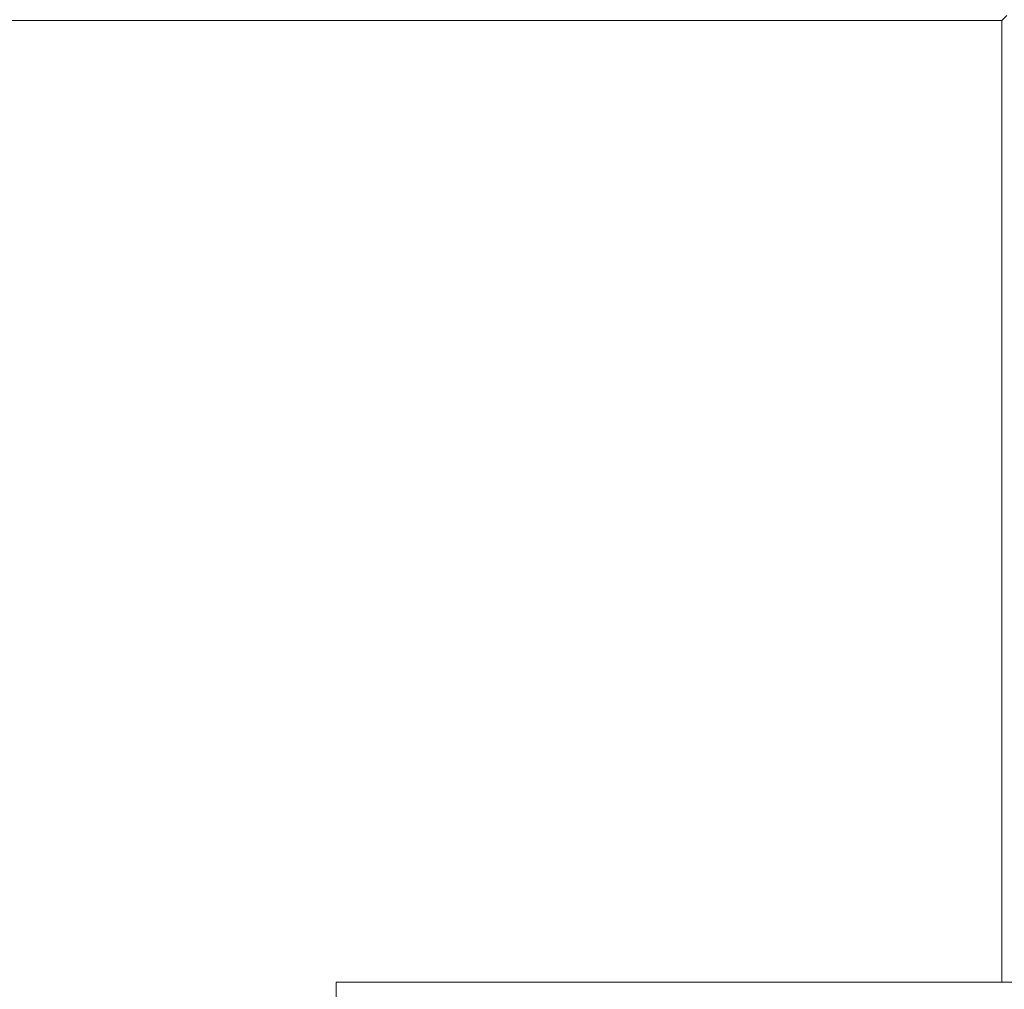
# Model space of a CAD drawing. Header units: metres. Extents: x 2.9 to 42.3, y -72.9 to -49.3.
# Tile 8 of 256: x 6.234 to 6.833, y -70.221 to -69.631. Entities that reach past the tile are written whole.
import ezdxf

# ---------------------------------------------------------------- set-up
doc = ezdxf.new("R2010")
doc.units = ezdxf.units.M
doc.layers.add('A-GENM', color=7, linetype='Continuous', lineweight=18)
doc.layers.add('I-FURN', color=7, linetype='Continuous', lineweight=18)

# ---------------------------------------------------------------- blocks, each defined once
blk = doc.blocks.new('FDE_CJU03_ConjuntoUsoMúltiplo_1mesa4cadeiras - CJU03_ConjuntoUsoMúltiplo_01mesa04cadeiras-V8-2PAV')
at = {"layer": 'I-FURN', "color": 253, "true_color": 0xaaaaaa}
for p, q in [((-0.297, -0.597), (-0.297, 0.597)), ((-0.297, 0.597), (0.28833, 0.597)), ((-0.297, 0.597), (0.28833, 0.597)), ((-0.297, 0.597), (-0.297, -0.597))]:
    blk.add_line(p, q, dxfattribs=at)
blk.add_open_spline([(-0.297, 0.597), (-0.29727, 0.59726), (-0.29765, 0.59765), (-0.29815, 0.59815), (-0.29845, 0.59845), (-0.29867, 0.59867), (-0.29888, 0.59888), (-0.29908, 0.59908), (-0.29926, 0.59926), (-0.29942, 0.59942), (-0.29961, 0.59961), (-0.29978, 0.59978), (-0.29995, 0.59995), (-0.3, 0.6), (-0.3, 0.6)], degree=3, knots=[-1, -1, -1, -1, -0.833333, -0.75, -0.666667, -0.625, -0.583333, -0.5, -0.458333, -0.416667, -0.333333, -0.25, -0.166667, 0, 0, 0, 0], dxfattribs=at)
blk = doc.blocks.new('Led_Stripe_11805 - Led_Stripe_11805-8047500-2PAV')
at = {"layer": 'A-GENM', "color": 253, "true_color": 0xaaaaaa}
for p, q in [((-1, -0.01), (-1, 0.01)), ((1, -0.01), (-1, -0.01))]:
    blk.add_line(p, q, dxfattribs=at)
blk = doc.blocks.new('4 GRE - ESCOLA DE CINEMA E AUDIOVISUAL CINE REX R07_rvt-1-2PAV')
at = {"layer": 'A-GENM', "color": 253, "lineweight": 18, "true_color": 0xaaaaaa, "extrusion": (0, 0, -1), "rotation": 180}
blk.add_blockref('Led_Stripe_11805 - Led_Stripe_11805-8047500-2PAV', (-7.42694, -70.22656), dxfattribs=at)
at = {"layer": 'I-FURN', "color": 253, "lineweight": 18, "true_color": 0xaaaaaa, "rotation": 270.0000000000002}
blk.add_blockref('FDE_CJU03_ConjuntoUsoMúltiplo_1mesa4cadeiras - CJU03_ConjuntoUsoMúltiplo_01mesa04cadeiras-V8-2PAV', (6.23499, -69.92822), dxfattribs=at)

msp = doc.modelspace()

# ---------------------------------------------------------------- block references
at = {"lineweight": 5}
msp.add_blockref('4 GRE - ESCOLA DE CINEMA E AUDIOVISUAL CINE REX R07_rvt-1-2PAV', (0, 0), dxfattribs=at)

doc.saveas('drawing.dxf')
